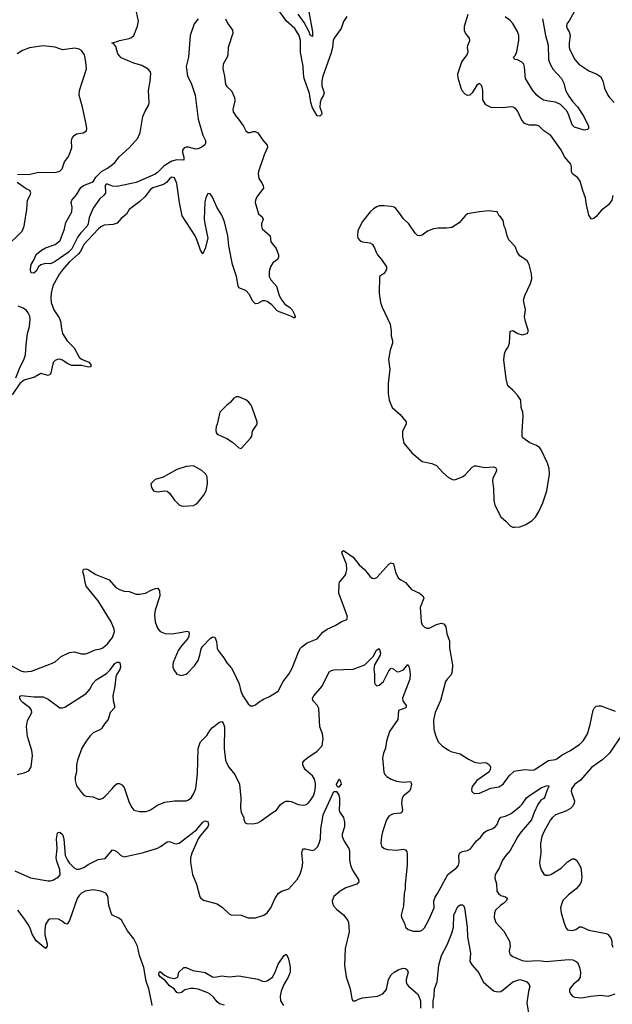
# Model space of a CAD drawing. Header units: inches. Extents: x 1473912 to 1647258, y 640388 to 773423.
# Tile 163 of 256: x 1571452 to 1576426, y 660321 to 668584. Entities that reach past the tile are written whole.
import ezdxf

# ---------------------------------------------------------------- set-up
doc = ezdxf.new("R2010")
doc.units = ezdxf.units.IN
doc.header["$MEASUREMENT"] = 0
doc.layers.add('B5676', color=7, linetype='Continuous')

msp = doc.modelspace()

# ---------------------------------------------------------------- linework, layer by layer
at = {"layer": 'B5676', "color": 5}
for points, elevation in [([(1574198.8, 668610), (1574170.5, 668569.5), (1574150.7, 668510), (1574090.5, 668430), (1574084.4, 668410), (1574078.4, 668350), (1574062.9, 668297.1), (1573995.2, 668110), (1573987, 668070), (1573986.8, 668030), (1574006.2, 667970), (1574001.6, 667950), (1573982.9, 667917.1), (1573973.7, 667890), (1573971.1, 667850), (1573986.4, 667810), (1573987.7, 667792.3), (1573970, 667775.1), (1573950, 667777), (1573910, 667843), (1573896.2, 667890), (1573884.8, 667964.8), (1573840.7, 668090), (1573833.5, 668130), (1573830, 668193.2), (1573808, 668308), (1573809.2, 668409.2), (1573796.5, 668450), (1573760.3, 668510), (1573692, 668572), (1573607.9, 668687.9)], 780), ([(1572950.5, 668590), (1572917.4, 668550), (1572881.8, 668450), (1572868.1, 668270), (1572848.8, 668190), (1572860.6, 668110), (1572891.4, 668050), (1572924.6, 667950), (1572949.1, 667750), (1572990, 667614.8), (1573010.2, 667570.2), (1573011.5, 667548.5), (1573006.9, 667533.1), (1572984.5, 667515.5), (1572950, 667499.8), (1572930, 667495.9), (1572870, 667512.7), (1572850, 667513.8), (1572831.2, 667508.8), (1572817.4, 667490), (1572818.3, 667470), (1572830.4, 667429.6), (1572830, 667405.2), (1572770, 667408.4), (1572730, 667396.3), (1572663.8, 667356.2), (1572610, 667300.8), (1572590, 667286.1), (1572430, 667217), (1572270, 667183), (1572230, 667185.4), (1572190, 667202.9), (1572176.9, 667203.1), (1572168.5, 667191.5), (1572170.9, 667129.1), (1572158.3, 667110), (1572123.1, 667076.9), (1572070, 667002), (1572036, 666924), (1572025.5, 666870), (1572017.2, 666850), (1571964, 666796), (1571938.7, 666761.3), (1571890, 666659.8), (1571859.7, 666630), (1571750, 666553.6), (1571710, 666536), (1571670, 666538), (1571630, 666527), (1571610.6, 666510), (1571590, 666474), (1571570, 666456), (1571550, 666459), (1571544.5, 666464.5), (1571542, 666490), (1571549.4, 666530.6), (1571574, 666570), (1571590, 666614), (1571634, 666650), (1571670, 666670.4), (1571750, 666697.6), (1571791.5, 666730), (1571827.8, 666830), (1571838.3, 666881.7), (1571889.6, 666970), (1571892.8, 667010), (1571883, 667050), (1571889.7, 667070), (1571930, 667114.9), (1571965.6, 667174.4), (1571987.2, 667192.8), (1572060, 667220), (1572072.1, 667230), (1572090, 667263), (1572139.5, 667310), (1572190, 667336.5), (1572232, 667368), (1572252.8, 667387.2), (1572286.1, 667433.9), (1572374.7, 667510), (1572443.5, 667590), (1572462.1, 667637.9), (1572486.8, 667770), (1572505, 667815), (1572535.8, 667870), (1572540.1, 667890), (1572533.3, 667990), (1572548.5, 668068.5), (1572551.9, 668131.9), (1572547.6, 668147.6), (1572530, 668167.6), (1572478.5, 668198.5), (1572410, 668218.5), (1572304.7, 668264.7), (1572276, 668296), (1572258, 668358), (1572242, 668382), (1572226, 668390), (1572270, 668400.7), (1572288.7, 668410), (1572370, 668425), (1572390, 668433.6), (1572410, 668452), (1572441.8, 668530), (1572448.3, 668570), (1572431.2, 668650)], 760), ([(1573879.4, 668650), (1573910, 668482), (1573910, 668442), (1573890, 668452.7), (1573881.5, 668481.5), (1573839.7, 668559.7), (1573789.2, 668630)], 760), ([(1576430.7, 667109.3), (1576420.7, 667070), (1576394, 667030), (1576334.4, 666985.6), (1576290, 666932.3), (1576270, 666916), (1576250, 666909.2), (1576230, 666942), (1576208.7, 667030), (1576201.1, 667090), (1576178, 667150), (1576155.4, 667230), (1576135.7, 667255.7), (1576091.5, 667290), (1576082.6, 667310), (1576084.7, 667350), (1576077.4, 667370), (1576026.4, 667430), (1575993.1, 667493.1), (1575910, 667611.3), (1575852.3, 667650), (1575810, 667694), (1575790, 667699.6), (1575730, 667698), (1575690, 667713.3), (1575664.8, 667744.8), (1575630, 667819.5), (1575610, 667842), (1575594, 667850), (1575570, 667851.6), (1575516.5, 667843.5), (1575410, 667846), (1575364, 667870), (1575339.3, 667910), (1575340.5, 667990), (1575331.6, 668030), (1575310, 668049.2), (1575290, 668033.2), (1575250.3, 667969.7), (1575230.3, 667949.7), (1575210, 667946.6), (1575190, 667958), (1575166.3, 667986.3), (1575156.9, 668010), (1575133.4, 668093.4), (1575128.5, 668130), (1575162.4, 668230), (1575208.5, 668290), (1575215.4, 668315.4), (1575209.6, 668350), (1575212.9, 668367.1), (1575231.5, 668410), (1575227.3, 668430), (1575194.5, 668470), (1575184.2, 668490), (1575186.6, 668530), (1575216.2, 668630)], 780), ([(1575839.3, 668590), (1575866, 668450), (1575886.8, 668370), (1575890.9, 668250.9), (1575903.5, 668210), (1575930, 668164.6), (1576000.9, 668090), (1576019.1, 668050), (1576032.5, 667992.5), (1576061.5, 667941.5), (1576094, 667894), (1576133.4, 667853.4), (1576187.7, 667770), (1576224.9, 667690), (1576226.8, 667670), (1576218.8, 667661.2), (1576190, 667657), (1576110, 667680.9), (1576099.3, 667690), (1576090, 667701.2), (1576058, 667790), (1576041, 667821), (1575990, 667871.2), (1575950, 667892.4), (1575890, 667899.1), (1575849.8, 667909.8), (1575814.5, 667930), (1575791.6, 667950), (1575758, 667990), (1575698, 668090), (1575690, 668188), (1575683, 668210), (1575667.2, 668227.2), (1575630, 668247), (1575608, 668250), (1575598, 668270), (1575612.9, 668287.1), (1575623.6, 668316.4), (1575642.5, 668410), (1575640.3, 668450), (1575630, 668485.1), (1575590, 668552.3), (1575570, 668575.6), (1575527.9, 668607.9)], 760), ([(1576105.3, 668650), (1576064.9, 668575.1), (1576044.9, 668550), (1576040.5, 668530), (1576046.4, 668510), (1576062.8, 668482.8), (1576071.7, 668450), (1576062.8, 668390), (1576062.6, 668350), (1576068.8, 668330), (1576112.4, 668250), (1576146, 668210), (1576230, 668154.6), (1576290.7, 668130), (1576326.9, 668106.9), (1576345.3, 668070), (1576361.7, 668010), (1576388.9, 667950), (1576402, 667930), (1576441.3, 667890)], 780), ([(1573178.5, 668590), (1573195.3, 668555.3), (1573237.2, 668497.2), (1573242.3, 668470), (1573202.3, 668350), (1573199.6, 668290), (1573194.6, 668270), (1573161.1, 668210), (1573156.5, 668170), (1573171.3, 668110), (1573180.8, 668040.8), (1573190, 668024.4), (1573230, 667987.7), (1573255.3, 667930), (1573256.7, 667903.3), (1573240.4, 667830), (1573243.8, 667810), (1573267.7, 667770), (1573288.8, 667748.8), (1573330.5, 667690), (1573350.7, 667650), (1573370, 667637.1), (1573390, 667635.8), (1573410, 667644.2), (1573430, 667644.6), (1573450, 667634.9), (1573491.5, 667571.5), (1573530.3, 667530), (1573532.8, 667510), (1573502.6, 667450), (1573455.3, 667310), (1573452.2, 667290), (1573460.4, 667250), (1573488.5, 667210), (1573496.5, 667190), (1573497, 667170), (1573442.5, 667097.5), (1573430.3, 667070), (1573428.2, 667050), (1573455.8, 666955.8), (1573486.7, 666930), (1573496.5, 666910), (1573480.3, 666870), (1573480.8, 666850), (1573487.9, 666830), (1573554.4, 666770), (1573560.3, 666720.3), (1573604.7, 666664.7), (1573624.6, 666610), (1573625.3, 666590), (1573616.4, 666570), (1573577.5, 666542.5), (1573556.5, 666510), (1573545.3, 666470), (1573546.4, 666430), (1573559.9, 666399.9), (1573608.2, 666348.2), (1573629.1, 666270), (1573651.4, 666231.4), (1573676.8, 666196.8), (1573717.6, 666170), (1573738.9, 666150), (1573759.3, 666110), (1573764.7, 666090), (1573758.8, 666081.2), (1573750, 666081.2), (1573733.8, 666093.8), (1573676.8, 666116.8), (1573630, 666131.1), (1573610, 666143.5), (1573567.1, 666190), (1573530, 666217.6), (1573510, 666224.4), (1573490, 666223.5), (1573450, 666201.6), (1573430, 666198), (1573410, 666220.9), (1573379.3, 666279.3), (1573350.9, 666310), (1573292.5, 666332.5), (1573285.2, 666350), (1573272.7, 666430), (1573238.1, 666530), (1573206.9, 666686.9), (1573197.7, 666770), (1573170, 666888.3), (1573150, 666943.5), (1573105.8, 667010), (1573070, 667095.6), (1573050, 667122), (1573030, 667126), (1573013.7, 667090), (1573005.5, 667054.5), (1573000.9, 666910), (1573004.6, 666870), (1573032.5, 666750), (1573010, 666664), (1572990, 666619), (1572970, 666649), (1572942.6, 666730), (1572924.2, 666770), (1572816.4, 666936.4), (1572792.9, 667050), (1572769.8, 667209.8), (1572750, 667258), (1572730, 667262.9), (1572710, 667247.6), (1572683.7, 667216.3), (1572660.3, 667199.7), (1572570, 667171.5), (1572550, 667157.7), (1572501.7, 667098.3), (1572460.6, 667059.4), (1572370.4, 666990), (1572347.9, 666952.1), (1572303.2, 666916.8), (1572270, 666877), (1572235.6, 666864.4), (1572161.3, 666858.7), (1572134.4, 666845.6), (1572110, 666824.7), (1571990, 666697.8), (1571961.1, 666638.9), (1571943.2, 666616.8), (1571866.9, 666550), (1571810, 666483.7), (1571786.3, 666450), (1571730.1, 666349.9), (1571716.5, 666290), (1571713.5, 666246.5), (1571717.1, 666210), (1571739, 666150), (1571782.2, 666082.2), (1571794.6, 666054.6), (1571802.1, 665990), (1571812.5, 665950), (1571850, 665890.2), (1571910.1, 665830.1), (1571951.1, 665751.1), (1571970, 665736.3), (1572031.8, 665710), (1572050.3, 665690), (1572050.4, 665670), (1572030, 665668), (1571970, 665681.3), (1571890, 665681.7), (1571855.7, 665695.7), (1571810, 665727.6), (1571790, 665735.6), (1571766.4, 665733.6), (1571750, 665725.2), (1571733, 665707), (1571710, 665609), (1571690, 665599.3), (1571630, 665614), (1571575.1, 665584.9), (1571490, 665557.4), (1571453.7, 665530), (1571390, 665434.7)], 780), ([(1571432.6, 667287.4), (1571530, 667285.5), (1571610, 667304), (1571750, 667300.2), (1571787.8, 667312.2), (1571808.8, 667331.2), (1571828.5, 667390), (1571858.7, 667430), (1571876.9, 667470), (1571889.6, 667510), (1571887.4, 667567.4), (1571893.6, 667590), (1571910, 667612.2), (1571930, 667625.5), (1571985.6, 667634.4), (1572012.3, 667650), (1572014.5, 667670), (1572010, 667708), (1571979.6, 667850), (1571952.3, 667950), (1571955.1, 667990), (1572013, 668170), (1572007.1, 668230), (1571995.1, 668290), (1571970, 668324.7), (1571950, 668336.3), (1571915.5, 668344.5), (1571810, 668331.8), (1571750, 668353.3), (1571650, 668363), (1571533.1, 668346.9), (1571474.9, 668325.1), (1571430, 668297.2)], 780), ([(1571330.9, 666669.1), (1571472, 666810), (1571488.5, 666850), (1571512.2, 666992.2), (1571517.6, 667070), (1571539.6, 667110), (1571545.1, 667130), (1571537, 667150), (1571505.7, 667165.7), (1571430, 667218)], 780), ([(1571420.5, 665579.5), (1571454.9, 665670), (1571487.5, 665730), (1571501.3, 665770), (1571505.5, 665854.5), (1571518.1, 665950), (1571533.8, 666010), (1571538.9, 666070), (1571536.2, 666096.2), (1571524.1, 666124.1), (1571510, 666142), (1571482.5, 666162.5), (1571440.3, 666180.3)], 780), ([(1571370, 663170.3), (1571460.9, 663120.9), (1571490, 663111.3), (1571550, 663115.9), (1571719.5, 663180.5), (1571750, 663196.4), (1571800.9, 663239.1), (1571870, 663273.8), (1571910, 663279.2), (1571970, 663263.6), (1572003.4, 663263.4), (1572030, 663269.4), (1572085.4, 663294.6), (1572130, 663303.8), (1572150, 663313), (1572190, 663347.2), (1572230, 663400.3), (1572247.5, 663450), (1572245.8, 663470), (1572219.1, 663530), (1572110, 663707.6), (1572010.8, 663830.8), (1572000.8, 663860.8), (1571994, 663914), (1571982, 663950), (1571987.5, 663972.5), (1572010, 663975.5), (1572030, 663968), (1572090, 663926.7), (1572202.4, 663882.4), (1572259.2, 663819.2), (1572290, 663801.7), (1572330, 663788.7), (1572370, 663785.3), (1572430, 663762.6), (1572457.1, 663762.9), (1572507.6, 663772.4), (1572560.4, 663799.6), (1572590.5, 663810.5), (1572612.3, 663812.3), (1572626, 663790), (1572627, 663750), (1572590.3, 663630), (1572584.4, 663590), (1572590, 663531.3), (1572610, 663476.3), (1572630.7, 663450), (1572672.8, 663432.8), (1572730.3, 663430.3), (1572816.9, 663443.1), (1572853.2, 663453.2), (1572870, 663450.8), (1572874.9, 663434.9), (1572872.7, 663410), (1572863, 663390), (1572810, 663329.5), (1572782, 663290), (1572740.7, 663190), (1572736, 663170), (1572738, 663150), (1572747.1, 663127.1), (1572770, 663092), (1572810, 663081), (1572850, 663091), (1572860.2, 663099.8), (1572918.9, 663161.1), (1572950, 663206), (1572965.1, 663250), (1572975.8, 663304.2), (1572990, 663327.3), (1573050, 663390.8), (1573070, 663404.7), (1573090, 663402), (1573105.2, 663365.2), (1573110.4, 663310), (1573117, 663290), (1573166.7, 663230), (1573190, 663187.7), (1573230, 663140.7), (1573250, 663106.8), (1573294.9, 663010), (1573308.7, 662950), (1573325.3, 662910), (1573370, 662842.8), (1573390, 662826.8), (1573410, 662827.3), (1573430, 662834), (1573461, 662859), (1573498.7, 662881.3), (1573550, 662903.1), (1573622.4, 662950), (1573664.7, 663030), (1573710, 663093), (1573738, 663142), (1573795.7, 663284.3), (1573808.3, 663310), (1573819, 663321), (1573866.1, 663353.9), (1573950, 663388.4), (1573997.2, 663442.8), (1574031.4, 663468.6), (1574099.6, 663500.4), (1574150, 663530.5), (1574197.2, 663550), (1574203.7, 663570), (1574198.4, 663590), (1574130.9, 663770), (1574132.4, 663847.6), (1574136.6, 663863.4), (1574181.8, 663918.2), (1574188.8, 663931.2), (1574196.5, 663970), (1574195.7, 664015.7), (1574155.1, 664110), (1574158, 664122), (1574170, 664130.4), (1574250, 664072.4), (1574301.7, 664010), (1574344.9, 663970), (1574390, 663913.4), (1574410, 663898), (1574430, 663894.9), (1574450, 663901.6), (1574550, 664014.9), (1574570, 664025.5), (1574590, 664018.8), (1574606.8, 663946.8), (1574630, 663900.4), (1574650, 663883.1), (1574690, 663862), (1574741.2, 663801.2), (1574806.8, 663770), (1574834.9, 663750), (1574843, 663730), (1574814, 663650), (1574821.7, 663530), (1574830, 663506), (1574850, 663486), (1574870, 663477.8), (1574890, 663479), (1574950, 663507.9), (1574990, 663518.3), (1575012.9, 663512.9), (1575028.7, 663490), (1575036.5, 663430), (1575059.1, 663370), (1575060.1, 663310), (1575083.5, 663170), (1575082.9, 663117.1), (1575073.3, 663086.7), (1575038.9, 663050), (1575026.3, 663030), (1574983.6, 662870), (1574939.6, 662770), (1574926.5, 662706.5), (1574928.8, 662628.8), (1574940.6, 662580.6), (1574963.8, 662523.8), (1574998.8, 662490), (1575050, 662452.7), (1575070, 662442.4), (1575150, 662423.8), (1575218.9, 662378.9), (1575270, 662352.7), (1575310, 662345.5), (1575350, 662350.4), (1575370, 662347.7), (1575395.5, 662330), (1575404.9, 662310), (1575402, 662290), (1575390.7, 662270), (1575290, 662199.3), (1575250.8, 662150), (1575242.8, 662122.8), (1575246, 662106), (1575256.9, 662096.9), (1575271, 662091), (1575310, 662094), (1575405.1, 662134.9), (1575474.9, 662145.1), (1575509.3, 662170), (1575560.9, 662239.1), (1575602.8, 662277.2), (1575690, 662291.5), (1575750, 662285.7), (1575770, 662288.9), (1575890, 662368.3), (1575950, 662375.2), (1575959.9, 662380.1), (1576005, 662415), (1576070.3, 662449.7), (1576150, 662502.3), (1576184.9, 662535.1), (1576217.9, 662590), (1576240.7, 662670), (1576266, 662790), (1576273.8, 662806.2), (1576290, 662822.8), (1576310, 662827.3), (1576330, 662824.9), (1576450, 662782)], 780), ([(1571430, 662250.7), (1571490, 662264), (1571530, 662280.5), (1571547.2, 662312.8), (1571559.4, 662410), (1571554.2, 662450), (1571516.5, 662570), (1571508.7, 662651.3), (1571518.5, 662701.5), (1571555.1, 662770), (1571551.8, 662790), (1571537, 662810), (1571482, 662850), (1571462, 662870), (1571452.7, 662890), (1571454, 662906), (1571467.7, 662912.3), (1571570, 662900.3), (1571650, 662901.1), (1571690, 662883.1), (1571790, 662810.5), (1571810, 662808), (1571830, 662815.5), (1572009.5, 662930), (1572044.5, 662970), (1572064.5, 663010), (1572094.9, 663045.1), (1572181.8, 663098.2), (1572212.2, 663127.8), (1572250, 663181.6), (1572270, 663192.7), (1572290, 663191), (1572296.7, 663176.7), (1572298.4, 663150), (1572293.7, 663130), (1572267.8, 663092.2), (1572260.3, 663070), (1572250.3, 662990), (1572232.4, 662910), (1572235.8, 662870), (1572248.2, 662830), (1572247.3, 662810), (1572210.6, 662770), (1572194.9, 662710), (1572164.5, 662675.5), (1572141.1, 662638.9), (1572130, 662627), (1572070, 662599.7), (1572044.8, 662575.2), (1572010, 662529.6), (1571972.8, 662470), (1571937.3, 662370), (1571930.2, 662330), (1571927.7, 662270), (1571918.2, 662230), (1571918, 662198), (1571930, 662154), (1571970, 662097.3), (1571990, 662077.3), (1572010, 662067.3), (1572070, 662061), (1572110, 662042), (1572130, 662042), (1572150, 662051), (1572170, 662067.3), (1572229.5, 662130), (1572250, 662158.8), (1572270, 662174), (1572290, 662173.4), (1572310, 662164), (1572330, 662141), (1572370, 662014.8), (1572391.9, 661971.9), (1572410, 661950.7), (1572458.5, 661938.5), (1572510, 661939.3), (1572530, 661945.5), (1572550, 661953.4), (1572607.5, 661992.5), (1572670, 662017), (1572750, 662028.8), (1572850, 662028.5), (1572870, 662038), (1572890, 662054), (1572910, 662084), (1572930, 662131.3), (1572943.9, 662256.1), (1572951.2, 662468.8), (1572962.8, 662510), (1572970, 662523.1), (1573022, 662578), (1573050, 662622), (1573070, 662644), (1573129, 662690), (1573150, 662694), (1573161.1, 662681.1), (1573170.3, 662650), (1573169, 662469), (1573179.6, 662370), (1573187.2, 662347.2), (1573208.7, 662310), (1573259, 662250), (1573296.9, 662170), (1573307.6, 662050), (1573304.2, 661970), (1573310, 661932), (1573332, 661890), (1573332.7, 661872.7), (1573345.4, 661845.4), (1573359.6, 661839.6), (1573410, 661834.8), (1573450, 661842.8), (1573470, 661854), (1573570, 661927.3), (1573608.7, 661950), (1573642, 661998), (1573670, 662018.8), (1573690, 662026), (1573710, 662026.8), (1573730, 662022.8), (1573790, 661998), (1573830, 661992.4), (1573850, 661995.8), (1573870, 662007), (1573890, 662028.5), (1573917.2, 662070), (1573930, 662106), (1573936, 662150), (1573934.6, 662174.6), (1573925.1, 662210), (1573910, 662239.5), (1573852, 662290), (1573836.2, 662310), (1573829.6, 662330), (1573829.6, 662350), (1573843.7, 662370), (1573870, 662392.4), (1573950, 662444.4), (1573990.9, 662490), (1574000.4, 662550), (1573993.5, 662590), (1573969.8, 662650), (1573963.8, 662803.8), (1573950, 662832.3), (1573913.2, 662870), (1573909.6, 662890), (1573919.5, 662910), (1573992, 662990), (1574050, 663110.7), (1574070, 663123), (1574090, 663128.4), (1574250, 663132.7), (1574349.6, 663170.4), (1574419.5, 663240.5), (1574447.7, 663292.3), (1574470, 663306.8), (1574480.3, 663270), (1574477.4, 663250), (1574431.4, 663170), (1574423.7, 663136.3), (1574429.3, 663090), (1574430, 663022), (1574434, 663010), (1574450, 662994), (1574470, 662998), (1574504.5, 663030), (1574550, 663121), (1574570, 663142.8), (1574590, 663136), (1574614.6, 663114.6), (1574630.6, 663110.6), (1574672.7, 663127.3), (1574710, 663174), (1574721, 663150), (1574730.5, 663090.5), (1574727.7, 663050), (1574665.7, 662890), (1574669, 662869), (1574695.6, 662830), (1574693.1, 662810), (1574632.8, 662787.2), (1574626.7, 662710), (1574555.3, 662610), (1574532, 662530), (1574523.6, 662470), (1574506, 662430), (1574496.5, 662390), (1574508, 662270), (1574517.3, 662250), (1574532.5, 662232.5), (1574571, 662210), (1574615.1, 662195.1), (1574670, 662186), (1574732, 662190), (1574741.6, 662170), (1574733.2, 662130), (1574723.1, 662110), (1574672.2, 662070), (1574662.6, 662050), (1574656, 662010), (1574665.3, 661950), (1574659.1, 661930), (1574650, 661924.2), (1574590, 661918.9), (1574570, 661911.6), (1574550, 661899.5), (1574530, 661869.3), (1574498, 661770), (1574488.7, 661730), (1574482.4, 661670), (1574488.7, 661648.7), (1574510, 661628.2), (1574541.1, 661621.1), (1574616.1, 661616.1), (1574670, 661623.7), (1574690, 661618.4), (1574701.5, 661601.5), (1574705.1, 661585.1), (1574704.9, 661490), (1574686, 661330), (1574686, 661290), (1574678.4, 661250), (1574672.8, 661147.2), (1574654.8, 661070), (1574656, 661050), (1574682, 661002), (1574691.3, 660970), (1574712, 660950), (1574754.4, 660934.4), (1574810, 660936.3), (1574830, 660943.8), (1574850, 660964), (1574887.3, 661030), (1574929.6, 661130), (1574926.9, 661190), (1574938.8, 661221.2), (1574959.5, 661250), (1575046.2, 661410), (1575121.1, 661470), (1575135.8, 661490), (1575141.7, 661510), (1575137.2, 661570), (1575146.9, 661593.1), (1575170, 661604.9), (1575210, 661612.9), (1575234.6, 661625.4), (1575286.2, 661693.8), (1575318.5, 661721.5), (1575350, 661763.2), (1575370, 661776.1), (1575423.1, 661796.9), (1575445.9, 661814.1), (1575458.2, 661830), (1575473.5, 661870), (1575490, 661892.9), (1575530, 661899), (1575576.3, 661923.7), (1575650, 661981.3), (1575670, 662001.3), (1575706.9, 662053.1), (1575730, 662074.6), (1575830, 662137.8), (1575870, 662154.3), (1575890, 662157.3), (1575894.4, 662150), (1575878.2, 662121.8), (1575858.5, 662061.5), (1575850.7, 662049.3), (1575826.9, 662033.1), (1575801.5, 661998.5), (1575769.7, 661930.3), (1575748.9, 661870), (1575661.9, 661770), (1575633.7, 661730), (1575570, 661612), (1575531.9, 661570), (1575503.5, 661530), (1575475.2, 661464.8), (1575442.6, 661410), (1575439.3, 661379.3), (1575453.5, 661333.5), (1575456.4, 661270), (1575470, 661250.6), (1575490, 661235.5), (1575530, 661224), (1575546.8, 661210), (1575536.4, 661190), (1575516.4, 661170), (1575488.5, 661151.5), (1575446.5, 661110), (1575436.5, 661090), (1575434.4, 661050), (1575448.7, 661008.7), (1575514.6, 660934.6), (1575564, 660850), (1575567.7, 660810), (1575561.6, 660770), (1575563.8, 660750), (1575570, 660738.8), (1575590, 660721.6), (1575616, 660710), (1575670, 660688.8), (1575703, 660683), (1575810, 660687.8), (1575870, 660681.7), (1576058.6, 660698.6), (1576094.5, 660694.5), (1576121.5, 660681.5), (1576135.6, 660670), (1576150.2, 660630), (1576159.5, 660590), (1576157, 660550), (1576138.2, 660521.8), (1576101.6, 660490), (1576067.3, 660447.3), (1576066.8, 660430), (1576076, 660410), (1576090.6, 660390.6), (1576110, 660380.7), (1576170, 660376.3), (1576246, 660390), (1576330, 660397.6), (1576390, 660388.9), (1576450, 660410.3)], 760), ([(1576510.4, 662590), (1576402, 662430), (1576345.4, 662374.6), (1576250, 662307.4), (1576158.6, 662201.4), (1576110, 662165.1), (1576084.2, 662130), (1576081.1, 662110), (1576086, 662090), (1576109.2, 662030), (1576107.2, 662010), (1576094.7, 661985.3), (1576074.7, 661965.3), (1576036.7, 661943.3), (1575950.5, 661910), (1575923.7, 661890), (1575906.3, 661870), (1575851.2, 661770), (1575834.2, 661730), (1575823.7, 661670), (1575826.7, 661590), (1575814.6, 661510), (1575816.5, 661490), (1575830, 661450.8), (1575850, 661413.4), (1575864.2, 661404.2), (1575890, 661403.6), (1575910, 661410.3), (1575995.5, 661464.5), (1576050, 661518), (1576090, 661542), (1576110, 661540.7), (1576128.1, 661528.1), (1576160.5, 661470), (1576170.8, 661390), (1576164.9, 661350), (1576154.9, 661330), (1576123.1, 661290), (1576059.1, 661240.9), (1576010, 661192), (1575996.4, 661150), (1575992.4, 661130), (1575996.4, 661090), (1576022, 661002), (1576039.8, 660959.8), (1576050, 660946.8), (1576090, 660940.5), (1576119, 660950), (1576150, 660970.6), (1576167.7, 660972.3), (1576230, 660944.7), (1576375.8, 660915.8), (1576390, 660907.7), (1576416.4, 660870), (1576422.4, 660850), (1576422.4, 660822.4), (1576430, 660801)], 780), ([(1571410, 661442), (1571543.1, 661383.1), (1571690, 661356.4), (1571710, 661356.4), (1571730, 661363.1), (1571779, 661390), (1571791.2, 661408.8), (1571789.6, 661450.4), (1571763.4, 661523.4), (1571759.1, 661550), (1571767.7, 661630), (1571761.5, 661710), (1571770, 661761), (1571790, 661766), (1571810, 661746), (1571823.7, 661710), (1571834, 661570), (1571852.1, 661530), (1571868, 661508), (1571910, 661467.2), (1571930, 661456.5), (1571950, 661454.2), (1571990, 661468.4), (1572026.7, 661493.3), (1572110, 661537.4), (1572170, 661543.7), (1572230, 661617.3), (1572250, 661613), (1572270, 661600.4), (1572301.6, 661570), (1572330, 661558.5), (1572490, 661596), (1572610, 661632.9), (1572635.2, 661644.8), (1572690, 661685.3), (1572710, 661687), (1572750, 661670.4), (1572767.8, 661667.8), (1572790, 661673.7), (1572935.7, 661784.3), (1572990, 661850.4), (1573010, 661862), (1573030, 661856), (1573035.8, 661830), (1573031.8, 661810), (1572966.2, 661733.8), (1572950.7, 661709.3), (1572897.5, 661590), (1572886, 661550), (1572886.5, 661510), (1572902.3, 661410), (1572935.3, 661330), (1572963.4, 661223.4), (1572971.8, 661211.8), (1572995.3, 661195.3), (1573110, 661163.8), (1573153, 661133), (1573210, 661080.5), (1573230, 661070.5), (1573290, 661073), (1573310.4, 661070.4), (1573370, 661048), (1573430, 661048.2), (1573502, 661070), (1573530, 661087.7), (1573559.5, 661130), (1573592.9, 661207.1), (1573622.7, 661250), (1573650, 661270.4), (1573710.9, 661289.1), (1573780.5, 661370), (1573805.9, 661414.1), (1573824.2, 661470), (1573827.6, 661510), (1573820.4, 661590), (1573824.4, 661615.6), (1573834, 661626), (1573850, 661627), (1573910, 661612.8), (1573930, 661619), (1573953.3, 661646.7), (1573966.4, 661673.6), (1573976.3, 661710), (1573980.9, 661790), (1573998.9, 661910), (1574090, 662107.3), (1574110, 662106.8), (1574130, 662076), (1574135.3, 662050), (1574137.6, 662010), (1574132.7, 661950), (1574136.1, 661936.1), (1574168.7, 661888.7), (1574179.5, 661850), (1574177, 661810), (1574159.3, 661750), (1574159.3, 661730), (1574176.4, 661690), (1574214.6, 661630), (1574220.3, 661610), (1574220.9, 661530), (1574228.9, 661490), (1574246.5, 661446.5), (1574294.9, 661370), (1574297.3, 661350), (1574281, 661330), (1574190, 661298.4), (1574140.7, 661270), (1574090, 661226), (1574074.9, 661190), (1574076.3, 661170), (1574086.6, 661146.6), (1574110, 661121), (1574170, 661071), (1574204.9, 661024.9), (1574210.5, 661010.5), (1574218, 660930), (1574183.7, 660790), (1574177.6, 660650), (1574192.3, 660552.3), (1574226, 660450), (1574239.5, 660370), (1574249.1, 660349.1), (1574270, 660349.2), (1574295.1, 660364.9), (1574330, 660376.3), (1574454, 660390), (1574499.3, 660410), (1574530, 660446.8), (1574546.2, 660530), (1574570.6, 660569.4), (1574594.7, 660590), (1574629.9, 660610.1), (1574670, 660624.2), (1574690, 660622.4), (1574705.5, 660610), (1574711.8, 660590), (1574695.6, 660530), (1574695.6, 660510), (1574701.7, 660490), (1574717.6, 660470), (1574790.3, 660410), (1574803.1, 660390), (1574816.4, 660350), (1574815.5, 660290)], 740), ([(1572564.8, 660310), (1572561.8, 660330), (1572536.8, 660450), (1572514.1, 660514.1), (1572495.2, 660630), (1572458.5, 660730), (1572441.1, 660810), (1572411.2, 660870), (1572356.9, 660936.9), (1572306, 661026), (1572284.2, 661044.2), (1572230, 661069.4), (1572221.7, 661081.7), (1572200.5, 661150), (1572191.6, 661230), (1572173.9, 661253.9), (1572134, 661270), (1572070, 661282.7), (1572002.8, 661270), (1571970, 661254.3), (1571950, 661235.1), (1571933.7, 661210), (1571870, 661024), (1571850, 660993.2), (1571830, 660998), (1571803.1, 661023.1), (1571776.6, 661036.6), (1571730, 661038.7), (1571705.5, 661034.5), (1571690, 661026.2), (1571668.5, 660990), (1571661.8, 660950), (1571663.4, 660903.4), (1571683, 660830), (1571682.8, 660810), (1571670, 660788.7), (1571590, 660852.7), (1571556.3, 660910), (1571539.6, 660959.6), (1571523.5, 660990), (1571490, 661042), (1571437, 661110)], 740), ([(1574923.7, 660290), (1574922.4, 660350), (1574929.7, 660390), (1574932.2, 660450), (1574956.4, 660510), (1574969.8, 660650), (1574992.9, 660730), (1575039.3, 660820.7), (1575080.4, 660919.6), (1575092, 660968), (1575096.1, 661070), (1575130, 661143.1), (1575150, 661155.4), (1575170, 661155.5), (1575178, 661150), (1575185, 661130), (1575208.2, 660970), (1575211.1, 660888.9), (1575236.5, 660750), (1575230, 660681), (1575248.4, 660650), (1575306.4, 660586.4), (1575342.4, 660510), (1575430, 660433.4), (1575465.5, 660425.5), (1575490, 660428.8), (1575510, 660442), (1575590, 660508.5), (1575650, 660528.7), (1575690, 660519.5), (1575707.7, 660510), (1575728.3, 660488.3), (1575733, 660470), (1575721.3, 660430), (1575707.6, 660332.4), (1575727.2, 660210)], 740), ([(1573170, 660314.2), (1573130, 660324.3), (1573110, 660340.7), (1573080, 660380), (1573050, 660406.2), (1573030, 660418.8), (1572950, 660447.2), (1572910, 660454.5), (1572886.4, 660453.6), (1572838, 660442), (1572810, 660419), (1572790, 660414), (1572770, 660421.2), (1572749.2, 660450), (1572710, 660477.6), (1572677, 660517), (1572630, 660552.3), (1572618.7, 660570), (1572622.7, 660590), (1572630, 660597.3), (1572666.6, 660566.6), (1572706.4, 660546.4), (1572750, 660537.3), (1572778, 660550), (1572789.1, 660590.9), (1572828.7, 660631.3), (1572848.7, 660631.3), (1572905.8, 660605.8), (1573010, 660587), (1573070, 660551.4), (1573090, 660549.2), (1573150, 660559.5), (1573210, 660550.6), (1573290, 660560.5), (1573450, 660532.4), (1573490, 660515.5), (1573510, 660512.7), (1573530, 660518.4), (1573573, 660550), (1573597.4, 660590), (1573621.8, 660658.2), (1573670, 660726.8), (1573690, 660742), (1573704, 660710), (1573718.8, 660650), (1573723.5, 660623.5), (1573722, 660590), (1573706.4, 660550), (1573670, 660487), (1573647.6, 660432.4), (1573638, 660390), (1573641.3, 660350), (1573665, 660310)], 720)]:
    msp.add_lwpolyline(points, dxfattribs=dict(at, elevation=elevation))
for points, elevation in [([(1574510, 667022.9), (1574470, 667020.7), (1574450, 667014.5), (1574422.3, 666997.7), (1574394, 666970), (1574330.6, 666890), (1574290, 666815.3), (1574286, 666770), (1574290.7, 666750), (1574310, 666728), (1574330, 666720.5), (1574390, 666710.8), (1574410, 666701), (1574430.5, 666670.5), (1574439.8, 666639.8), (1574456, 666610), (1574490, 666571), (1574530.7, 666510), (1574530.8, 666490), (1574522.8, 666470), (1574506, 666450), (1574470.8, 666429.2), (1574468.9, 666290), (1574481.7, 666210), (1574493.1, 666170), (1574561.6, 666030), (1574570.5, 665970), (1574570.5, 665930), (1574580.5, 665890), (1574580.5, 665870), (1574562, 665810), (1574548.1, 665731.9), (1574559.5, 665650), (1574544.9, 665530), (1574546, 665446), (1574554, 665390), (1574578.8, 665330), (1574646, 665270), (1574696, 665210), (1574696, 665190), (1574664.9, 665130), (1574665.2, 665085.2), (1574677.3, 665030), (1574742.8, 664950), (1574830, 664877.3), (1574910, 664858.4), (1574950, 664843), (1575003.8, 664783.8), (1575050, 664743), (1575090, 664723.8), (1575110, 664724.4), (1575170, 664747.6), (1575190, 664763.1), (1575250, 664829), (1575270, 664840.3), (1575290, 664841.3), (1575350, 664827.1), (1575431.5, 664831.5), (1575446.9, 664826.9), (1575454.3, 664810), (1575450.3, 664790), (1575424.3, 664735.7), (1575421.2, 664710), (1575429.2, 664650), (1575430.2, 664550.2), (1575439.5, 664510), (1575490, 664410.7), (1575534.1, 664374.1), (1575570, 664335.5), (1575590, 664325.5), (1575604.1, 664324.1), (1575650, 664328.2), (1575694.9, 664345.1), (1575750, 664377.3), (1575782.7, 664410), (1575810, 664456), (1575842.4, 664530), (1575877.6, 664630), (1575899.5, 664770), (1575897, 664817), (1575882.5, 664862.5), (1575830, 664974), (1575817.2, 664990), (1575789, 665010), (1575733.1, 665033.1), (1575674, 665074), (1575668.7, 665090), (1575669.4, 665129.4), (1575677.7, 665257.7), (1575673.6, 665290), (1575661.6, 665330), (1575658.4, 665390), (1575630, 665432.7), (1575590, 665475.3), (1575549, 665510), (1575536, 665570), (1575515.1, 665730), (1575520.2, 665779.8), (1575533.2, 665810), (1575550, 665830.6), (1575563.7, 665870), (1575570, 665970.5), (1575590, 665975.8), (1575633.4, 665950), (1575670, 665939.6), (1575712.7, 665950), (1575723.7, 665970), (1575696, 666050), (1575689.4, 666089.4), (1575696, 666150), (1575680.9, 666230), (1575692, 666270), (1575740.5, 666370), (1575749.6, 666410), (1575747.8, 666450), (1575728.2, 666528.2), (1575710, 666559.3), (1575650, 666602.7), (1575631.3, 666631.3), (1575610, 666681.2), (1575557.6, 666737.6), (1575544.5, 666770), (1575530, 666828.7), (1575519.3, 666850), (1575510, 666898), (1575488.4, 666928.4), (1575476.4, 666936.4), (1575459, 666970), (1575452.7, 666972.7), (1575390, 666978.8), (1575310, 666971.3), (1575210, 666953.3), (1575190, 666937.6), (1575141.7, 666878.3), (1575079.1, 666840.9), (1575034.3, 666834.3), (1574964.4, 666835.6), (1574924.7, 666830), (1574874.8, 666810), (1574830, 666775.1), (1574810, 666769.2), (1574790, 666772.7), (1574770, 666792.7), (1574717, 666870), (1574673.1, 666913.1), (1574641.2, 666961.2), (1574610, 666999), (1574595.3, 667010), (1574570, 667017.2)], 820), ([(1573290, 665418), (1573270, 665418), (1573250, 665408), (1573218, 665370), (1573190.6, 665349.4), (1573130.7, 665289.3), (1573110.8, 665190), (1573100.7, 665170), (1573098, 665138), (1573100.7, 665120.7), (1573110, 665104.7), (1573190.5, 665070.5), (1573237.5, 665037.5), (1573290, 664992), (1573310, 664984.7), (1573390, 665071.3), (1573401.2, 665090), (1573406, 665130), (1573445.1, 665190), (1573445.6, 665210), (1573410, 665314), (1573394, 665350), (1573374.5, 665374.5), (1573350, 665393.2)], 820), ([(1572910, 664841.2), (1572850, 664833.2), (1572770, 664809.3), (1572655.2, 664744.8), (1572590, 664726), (1572554, 664690), (1572557.5, 664657.5), (1572576, 664630), (1572610, 664620.5), (1572670, 664630.8), (1572690, 664627.3), (1572710, 664610.8), (1572752.1, 664552.1), (1572790, 664514), (1572810, 664504.9), (1572830, 664502), (1572910, 664508), (1572930, 664517.3), (1572950, 664535.5), (1572994.5, 664590), (1573016, 664630), (1573029.3, 664690), (1573026.3, 664746.3), (1573013.2, 664770), (1572980.1, 664800.1)], 820), ([(1574124, 662144), (1574113.6, 662153.6), (1574109.7, 662169.7), (1574123.7, 662190), (1574130.6, 662210.6), (1574142, 662202), (1574150.5, 662170), (1574130, 662144)], 740)]:
    msp.add_lwpolyline(points, close=True, dxfattribs=dict(at, elevation=elevation))

doc.saveas('drawing.dxf')
